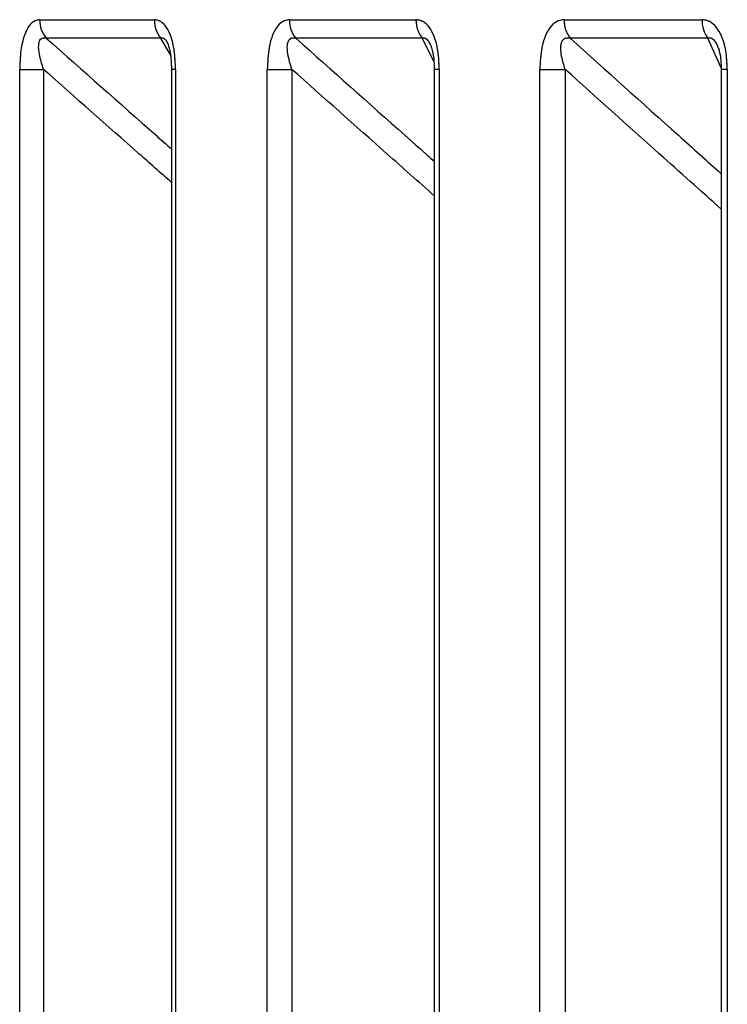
# Model space of a CAD drawing. Header units: inches. Extents: x 0.1 to 16.9, y 0.1 to 10.9.
# Tile 23 of 235: x 6.441547 to 6.442436, y 2.446684 to 2.447921. Entities that reach past the tile are written whole.
import ezdxf

# ---------------------------------------------------------------- set-up
doc = ezdxf.new("R2010")
doc.units = ezdxf.units.IN
doc.header["$MEASUREMENT"] = 0
doc.linetypes.add('PHANTOM', pattern=[0.49999999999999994, 0.25, -0.05, 0.05, -0.05, 0.05, -0.05])

msp = doc.modelspace()

# ---------------------------------------------------------------- linework, layer by layer
at = {"color": 7, "linetype": 'Continuous', "lineweight": 25}
for p, q in [((6.441572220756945, 2.447921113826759), (6.441716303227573, 2.447921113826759)), ((6.441885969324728, 2.447921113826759), (6.442044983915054, 2.447921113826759)), ((6.442231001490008, 2.447921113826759), (6.44240429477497, 2.447921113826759)), ((6.441724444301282, 2.447897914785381), (6.44158051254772, 2.447897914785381)), ((6.441736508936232, 2.447876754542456), (6.441724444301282, 2.447897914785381)), ((6.442052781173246, 2.447897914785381), (6.441893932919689, 2.447897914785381)), ((6.442067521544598, 2.447868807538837), (6.442052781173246, 2.447897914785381)), ((6.44241171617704, 2.447897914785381), (6.442238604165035, 2.447897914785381)), ((6.44242820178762, 2.447860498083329), (6.44241171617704, 2.447897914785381)), ((6.441547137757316, 2.443469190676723), (6.441547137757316, 2.447858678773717)), ((6.441547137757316, 2.447858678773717), (6.441577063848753, 2.447858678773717)), ((6.441577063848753, 2.447858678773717), (6.441577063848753, 2.443469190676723)), ((6.441737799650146, 2.447858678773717), (6.441737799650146, 2.443469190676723)), ((6.441742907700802, 2.447858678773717), (6.441737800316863, 2.447858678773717)), ((6.441742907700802, 2.447858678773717), (6.441742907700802, 2.443469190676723)), ((6.441858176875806, 2.443469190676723), (6.441858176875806, 2.447858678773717)), ((6.441858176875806, 2.447858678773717), (6.44188908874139, 2.447858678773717)), ((6.44188908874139, 2.447858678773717), (6.44188908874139, 2.443469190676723)), ((6.442067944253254, 2.447858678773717), (6.442067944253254, 2.443469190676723)), ((6.4420742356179, 2.447858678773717), (6.442067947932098, 2.447858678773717)), ((6.4420742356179, 2.447858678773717), (6.4420742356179, 2.443469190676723)), ((6.442200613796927, 2.443469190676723), (6.442200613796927, 2.447858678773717)), ((6.442200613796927, 2.447858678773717), (6.44223238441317, 2.447858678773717)), ((6.44223238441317, 2.447858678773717), (6.44223238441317, 2.443469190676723)), ((6.442428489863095, 2.447858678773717), (6.442428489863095, 2.443469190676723)), ((6.442436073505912, 2.447858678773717), (6.442428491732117, 2.447858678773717)), ((6.442436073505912, 2.447858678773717), (6.442436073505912, 2.443469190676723))]:
    msp.add_line(p, q, dxfattribs=at)
at = {"color": 7, "linetype": 'PHANTOM', "lineweight": 18}
for p, q in [((6.441572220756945, 2.447921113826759), (6.441716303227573, 2.447921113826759)), ((6.441572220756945, 2.447921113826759), (6.441716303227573, 2.447921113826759)), ((6.441572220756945, 2.447921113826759), (6.441716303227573, 2.447921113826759)), ((6.441885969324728, 2.447921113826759), (6.442044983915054, 2.447921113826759)), ((6.441885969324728, 2.447921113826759), (6.442044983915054, 2.447921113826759)), ((6.441885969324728, 2.447921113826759), (6.442044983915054, 2.447921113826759)), ((6.442231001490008, 2.447921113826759), (6.44240429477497, 2.447921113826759)), ((6.442231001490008, 2.447921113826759), (6.44240429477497, 2.447921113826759)), ((6.442231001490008, 2.447921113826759), (6.44240429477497, 2.447921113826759)), ((6.441724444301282, 2.447897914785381), (6.441580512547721, 2.447897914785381)), ((6.441724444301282, 2.447897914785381), (6.441580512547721, 2.447897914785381)), ((6.441724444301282, 2.447897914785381), (6.441580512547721, 2.447897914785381)), ((6.441736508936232, 2.447876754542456), (6.441724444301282, 2.447897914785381)), ((6.441736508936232, 2.447876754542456), (6.441724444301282, 2.447897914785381)), ((6.441736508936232, 2.447876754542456), (6.441724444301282, 2.447897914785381)), ((6.442052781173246, 2.447897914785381), (6.441893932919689, 2.447897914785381)), ((6.442052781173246, 2.447897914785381), (6.441893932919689, 2.447897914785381)), ((6.442052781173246, 2.447897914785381), (6.441893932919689, 2.447897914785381)), ((6.442067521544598, 2.447868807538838), (6.442052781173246, 2.447897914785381)), ((6.442067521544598, 2.447868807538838), (6.442052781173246, 2.447897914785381)), ((6.442067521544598, 2.447868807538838), (6.442052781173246, 2.447897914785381)), ((6.44241171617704, 2.447897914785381), (6.442238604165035, 2.447897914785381)), ((6.44241171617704, 2.447897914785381), (6.442238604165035, 2.447897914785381)), ((6.44241171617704, 2.447897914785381), (6.442238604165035, 2.447897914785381)), ((6.44242820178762, 2.447860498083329), (6.44241171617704, 2.447897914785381)), ((6.44242820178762, 2.447860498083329), (6.44241171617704, 2.447897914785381)), ((6.44242820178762, 2.447860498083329), (6.44241171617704, 2.447897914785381)), ((6.441547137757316, 2.443469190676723), (6.441547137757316, 2.447858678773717)), ((6.441547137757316, 2.447858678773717), (6.441577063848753, 2.447858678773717)), ((6.441547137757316, 2.443469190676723), (6.441547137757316, 2.447858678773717)), ((6.441547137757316, 2.447858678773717), (6.441577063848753, 2.447858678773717)), ((6.441547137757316, 2.443469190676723), (6.441547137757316, 2.447858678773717)), ((6.441547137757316, 2.447858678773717), (6.441577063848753, 2.447858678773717)), ((6.441577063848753, 2.447858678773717), (6.441577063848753, 2.443469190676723)), ((6.441577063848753, 2.447858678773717), (6.441577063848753, 2.443469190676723)), ((6.441577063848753, 2.447858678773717), (6.441577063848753, 2.443469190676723)), ((6.441737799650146, 2.447858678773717), (6.441737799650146, 2.443469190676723)), ((6.441742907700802, 2.447858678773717), (6.441737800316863, 2.447858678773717)), ((6.441737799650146, 2.447858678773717), (6.441737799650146, 2.443469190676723)), ((6.441742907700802, 2.447858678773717), (6.441737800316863, 2.447858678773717)), ((6.441737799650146, 2.447858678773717), (6.441737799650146, 2.443469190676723)), ((6.441742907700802, 2.447858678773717), (6.441737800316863, 2.447858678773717)), ((6.441742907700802, 2.447858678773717), (6.441742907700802, 2.443469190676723)), ((6.441742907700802, 2.447858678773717), (6.441742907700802, 2.443469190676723)), ((6.441742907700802, 2.447858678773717), (6.441742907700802, 2.443469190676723)), ((6.441858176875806, 2.443469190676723), (6.441858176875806, 2.447858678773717)), ((6.441858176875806, 2.447858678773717), (6.44188908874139, 2.447858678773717)), ((6.441858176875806, 2.443469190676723), (6.441858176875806, 2.447858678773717)), ((6.441858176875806, 2.447858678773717), (6.44188908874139, 2.447858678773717)), ((6.441858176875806, 2.443469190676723), (6.441858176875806, 2.447858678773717)), ((6.441858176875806, 2.447858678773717), (6.44188908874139, 2.447858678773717)), ((6.44188908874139, 2.447858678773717), (6.44188908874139, 2.443469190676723)), ((6.44188908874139, 2.447858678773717), (6.44188908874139, 2.443469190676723)), ((6.44188908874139, 2.447858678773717), (6.44188908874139, 2.443469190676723)), ((6.442067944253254, 2.447858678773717), (6.442067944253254, 2.443469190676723)), ((6.442067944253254, 2.447858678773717), (6.442067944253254, 2.443469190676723)), ((6.442067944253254, 2.447858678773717), (6.442067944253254, 2.443469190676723)), ((6.442074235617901, 2.447858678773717), (6.442067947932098, 2.447858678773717)), ((6.442074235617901, 2.447858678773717), (6.442067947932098, 2.447858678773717)), ((6.442074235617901, 2.447858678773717), (6.442067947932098, 2.447858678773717)), ((6.442074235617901, 2.447858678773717), (6.442074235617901, 2.443469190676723)), ((6.442074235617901, 2.447858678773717), (6.442074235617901, 2.443469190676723)), ((6.442074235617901, 2.447858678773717), (6.442074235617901, 2.443469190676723)), ((6.442200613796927, 2.443469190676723), (6.442200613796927, 2.447858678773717)), ((6.442200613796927, 2.447858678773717), (6.44223238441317, 2.447858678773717)), ((6.442200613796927, 2.443469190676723), (6.442200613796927, 2.447858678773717)), ((6.442200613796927, 2.447858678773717), (6.44223238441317, 2.447858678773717)), ((6.442200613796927, 2.443469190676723), (6.442200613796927, 2.447858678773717)), ((6.442200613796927, 2.447858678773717), (6.44223238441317, 2.447858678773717)), ((6.44223238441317, 2.447858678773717), (6.44223238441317, 2.443469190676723)), ((6.44223238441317, 2.447858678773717), (6.44223238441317, 2.443469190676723)), ((6.44223238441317, 2.447858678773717), (6.44223238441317, 2.443469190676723)), ((6.442428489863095, 2.447858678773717), (6.442428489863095, 2.443469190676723)), ((6.442428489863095, 2.447858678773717), (6.442428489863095, 2.443469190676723)), ((6.442428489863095, 2.447858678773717), (6.442428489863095, 2.443469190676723)), ((6.442436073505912, 2.447858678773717), (6.442428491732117, 2.447858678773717)), ((6.442436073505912, 2.447858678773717), (6.442428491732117, 2.447858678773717)), ((6.442436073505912, 2.447858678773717), (6.442428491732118, 2.447858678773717)), ((6.442436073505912, 2.447858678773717), (6.442436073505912, 2.443469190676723)), ((6.442436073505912, 2.447858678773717), (6.442436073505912, 2.443469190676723)), ((6.442436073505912, 2.447858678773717), (6.442436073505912, 2.443469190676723))]:
    msp.add_line(p, q, dxfattribs=at)
at = {"color": 7, "linetype": 'Continuous', "lineweight": 25}
for centre, radius, start, end in [((6.441607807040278, 2.447920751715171), 3.558812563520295e-05, 179.4170015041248, 219.9187634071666), ((6.441752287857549, 2.447920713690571), 3.598685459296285e-05, 179.3629177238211, 219.3113576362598), ((6.441922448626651, 2.447920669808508), 3.648200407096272e-05, 179.3026424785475, 218.5892398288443), ((6.442081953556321, 2.447920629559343), 3.697281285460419e-05, 179.2495222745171, 217.9057391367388), ((6.44226857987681, 2.447920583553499), 3.75821279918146e-05, 179.1915458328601, 217.0979515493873), ((6.442442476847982, 2.447920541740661), 3.818635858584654e-05, 179.1415954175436, 216.3374815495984)]:
    msp.add_arc(centre, radius, start, end, dxfattribs=at)
at = {"color": 7, "linetype": 'PHANTOM', "lineweight": 18}
for centre, radius, start, end in [((6.44160780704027, 2.44792075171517), 3.558812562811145e-05, 179.4170015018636, 219.9187634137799), ((6.44160780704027, 2.44792075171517), 3.558812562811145e-05, 179.4170015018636, 219.9187634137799), ((6.44160780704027, 2.44792075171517), 3.558812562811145e-05, 179.4170015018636, 219.9187634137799), ((6.441752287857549, 2.447920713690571), 3.598685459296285e-05, 179.3629177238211, 219.3113576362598), ((6.441752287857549, 2.447920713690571), 3.598685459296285e-05, 179.3629177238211, 219.3113576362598), ((6.441752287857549, 2.447920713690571), 3.598685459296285e-05, 179.3629177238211, 219.3113576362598), ((6.441922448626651, 2.447920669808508), 3.648200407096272e-05, 179.3026424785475, 218.5892398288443), ((6.441922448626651, 2.447920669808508), 3.648200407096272e-05, 179.3026424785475, 218.5892398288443), ((6.441922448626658, 2.44792066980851), 3.648200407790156e-05, 179.3026424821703, 218.5892398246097), ((6.442081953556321, 2.447920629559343), 3.697281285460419e-05, 179.2495222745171, 217.9057391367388), ((6.442081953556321, 2.447920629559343), 3.697281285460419e-05, 179.2495222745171, 217.9057391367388), ((6.442081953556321, 2.447920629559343), 3.697281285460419e-05, 179.2495222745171, 217.9057391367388), ((6.442268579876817, 2.447920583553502), 3.758212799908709e-05, 179.1915458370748, 217.0979515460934), ((6.442268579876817, 2.447920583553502), 3.758212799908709e-05, 179.1915458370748, 217.0979515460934), ((6.442268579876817, 2.447920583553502), 3.758212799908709e-05, 179.1915458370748, 217.0979515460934), ((6.442442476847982, 2.447920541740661), 3.818635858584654e-05, 179.1415954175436, 216.3374815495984), ((6.442442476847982, 2.447920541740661), 3.818635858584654e-05, 179.1415954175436, 216.3374815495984), ((6.442442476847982, 2.447920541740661), 3.818635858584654e-05, 179.1415954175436, 216.3374815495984)]:
    msp.add_arc(centre, radius, start, end, dxfattribs=at)
at = {"color": 7, "linetype": 'Continuous', "lineweight": 25}
for points, knots in [([(6.441572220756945, 2.447921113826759), (6.441570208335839, 2.447920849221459), (6.441565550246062, 2.447920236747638), (6.441558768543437, 2.447914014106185), (6.441552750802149, 2.447902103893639), (6.441548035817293, 2.447883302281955), (6.441547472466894, 2.447867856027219), (6.441547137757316, 2.447858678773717)], [0, 0, 0, 0, 0.1336272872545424, 0.3093030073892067, 0.4842287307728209, 0.6935591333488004, 1, 1, 1, 1]), ([(6.441742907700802, 2.447858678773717), (6.441742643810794, 2.447866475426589), (6.441742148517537, 2.447881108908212), (6.441737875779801, 2.447899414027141), (6.441731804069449, 2.447912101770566), (6.441724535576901, 2.447919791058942), (6.441719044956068, 2.447920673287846), (6.441716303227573, 2.447921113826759)], [0, 0, 0, 0, 0.2611752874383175, 0.4901980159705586, 0.6548011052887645, 0.8276257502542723, 1, 1, 1, 1]), ([(6.441885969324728, 2.447921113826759), (6.441883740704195, 2.447920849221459), (6.4418785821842, 2.447920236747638), (6.441871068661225, 2.447914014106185), (6.441864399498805, 2.447902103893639), (6.441859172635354, 2.447883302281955), (6.441858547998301, 2.447867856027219), (6.441858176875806, 2.447858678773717)], [0, 0, 0, 0, 0.1336272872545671, 0.3093030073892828, 0.4842287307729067, 0.6935591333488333, 1, 1, 1, 1]), ([(6.4420742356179, 2.447858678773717), (6.442073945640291, 2.447866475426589), (6.442073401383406, 2.447881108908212), (6.442068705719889, 2.447899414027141), (6.442062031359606, 2.447912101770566), (6.442054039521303, 2.447919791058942), (6.442047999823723, 2.447920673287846), (6.442044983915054, 2.447921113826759)], [0, 0, 0, 0, 0.261175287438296, 0.4901980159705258, 0.6548011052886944, 0.8276257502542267, 0.9999999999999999, 0.9999999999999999, 0.9999999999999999, 0.9999999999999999]), ([(6.442231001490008, 2.447921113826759), (6.442228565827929, 2.447920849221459), (6.442222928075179, 2.447920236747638), (6.442214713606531, 2.447914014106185), (6.442207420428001, 2.447902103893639), (6.442201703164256, 2.447883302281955), (6.442201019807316, 2.44786785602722), (6.442200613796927, 2.447858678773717)], [0, 0, 0, 0, 0.1336272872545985, 0.3093030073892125, 0.4842287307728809, 0.6935591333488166, 1, 1, 1, 1]), ([(6.442436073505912, 2.447858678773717), (6.442435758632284, 2.447866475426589), (6.442435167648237, 2.447881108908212), (6.442430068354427, 2.44789941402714), (6.442422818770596, 2.447912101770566), (6.442414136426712, 2.447919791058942), (6.442407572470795, 2.447920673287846), (6.44240429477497, 2.447921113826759)], [0, 0, 0, 0, 0.2611752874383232, 0.4901980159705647, 0.6548011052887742, 0.8276257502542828, 1, 1, 1, 1]), ([(6.441577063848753, 2.447858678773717), (6.441575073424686, 2.447864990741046), (6.441571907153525, 2.447875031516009), (6.441570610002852, 2.447886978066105), (6.441571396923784, 2.447892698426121), (6.441572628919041, 2.447895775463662), (6.44157424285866, 2.447897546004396), (6.441576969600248, 2.447898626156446), (6.441579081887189, 2.4478982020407), (6.44158051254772, 2.447897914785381)], [0, 0, 0, 0, 0.3643207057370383, 0.5795439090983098, 0.6799835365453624, 0.7338312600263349, 0.8222095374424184, 0.8795817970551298, 1, 1, 1, 1]), ([(6.44158051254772, 2.447897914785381), (6.44162646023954, 2.447857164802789), (6.44167883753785, 2.447810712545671), (6.441731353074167, 2.447764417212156), (6.441737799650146, 2.447758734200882)], [0, 0, 0, 0, 0.8772444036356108, 1, 1, 1, 1]), ([(6.441724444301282, 2.447897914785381), (6.441725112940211, 2.447898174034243), (6.441726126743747, 2.44789856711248), (6.441728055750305, 2.447897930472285), (6.441729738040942, 2.447896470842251), (6.441731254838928, 2.447894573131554), (6.441731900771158, 2.447893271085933), (6.44173213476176, 2.447892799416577)], [0, 0, 0, 0, 0.3093524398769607, 0.469046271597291, 0.7392265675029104, 0.9055341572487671, 1, 1, 1, 1]), ([(6.441732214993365, 2.447892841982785), (6.441732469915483, 2.447892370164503), (6.441733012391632, 2.447891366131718), (6.441734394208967, 2.447887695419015), (6.441735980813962, 2.447881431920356), (6.441737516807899, 2.447871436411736), (6.441737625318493, 2.447863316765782), (6.441737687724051, 2.447858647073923)], [0, 0, 0, 0, 0.1085084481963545, 0.2309067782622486, 0.4039442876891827, 0.6572022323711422, 1, 1, 1, 1]), ([(6.44188908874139, 2.447858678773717), (6.441887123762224, 2.447864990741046), (6.44188399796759, 2.447875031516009), (6.441882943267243, 2.447886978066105), (6.441883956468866, 2.447892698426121), (6.441885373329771, 2.447895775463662), (6.441887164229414, 2.447897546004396), (6.441890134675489, 2.447898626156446), (6.441892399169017, 2.4478982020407), (6.441893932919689, 2.447897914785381)], [0, 0, 0, 0, 0.364320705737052, 0.5795439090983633, 0.6799835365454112, 0.7338312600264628, 0.8222095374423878, 0.8795817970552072, 0.9999999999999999, 0.9999999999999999, 0.9999999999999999, 0.9999999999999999]), ([(6.441893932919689, 2.447897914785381), (6.441939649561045, 2.44785716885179), (6.441997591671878, 2.447805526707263), (6.442055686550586, 2.447754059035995), (6.442067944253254, 2.447743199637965)], [0, 0, 0, 0, 0.7890054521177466, 1, 1, 1, 1]), ([(6.442052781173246, 2.447897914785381), (6.442053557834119, 2.447898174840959), (6.442054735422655, 2.447898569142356), (6.442056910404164, 2.447897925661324), (6.442058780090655, 2.447896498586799), (6.442060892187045, 2.447893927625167), (6.442061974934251, 2.44789178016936), (6.442062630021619, 2.447890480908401)], [0, 0, 0, 0, 0.2666180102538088, 0.4042514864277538, 0.6371086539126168, 0.7804422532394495, 1, 1, 1, 1]), ([(6.44223238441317, 2.447858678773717), (6.442230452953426, 2.447864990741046), (6.44222738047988, 2.447875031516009), (6.442226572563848, 2.447886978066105), (6.442227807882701, 2.447892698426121), (6.442229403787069, 2.447895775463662), (6.442231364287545, 2.447897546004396), (6.442234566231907, 2.447898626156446), (6.442236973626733, 2.4478982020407), (6.442238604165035, 2.447897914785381)], [0, 0, 0, 0, 0.3643207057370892, 0.5795439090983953, 0.679983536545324, 0.7338312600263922, 0.8222095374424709, 0.8795817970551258, 1, 1, 1, 1]), ([(6.442238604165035, 2.447897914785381), (6.442283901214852, 2.447857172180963), (6.442347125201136, 2.447800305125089), (6.442410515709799, 2.447743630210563), (6.442428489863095, 2.447727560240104)], [0, 0, 0, 0, 0.7164535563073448, 1, 1, 1, 1]), ([(6.44241171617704, 2.447897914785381), (6.442412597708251, 2.447898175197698), (6.442413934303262, 2.447898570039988), (6.442416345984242, 2.447897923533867), (6.442418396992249, 2.447896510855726), (6.442420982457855, 2.447893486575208), (6.442422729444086, 2.447890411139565), (6.44242378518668, 2.447888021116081), (6.442423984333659, 2.44788757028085)], [0, 0, 0, 0, 0.2286896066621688, 0.3467436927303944, 0.5464751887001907, 0.6694185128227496, 0.9376417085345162, 0.9999999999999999, 0.9999999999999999, 0.9999999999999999, 0.9999999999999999]), ([(6.442062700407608, 2.447890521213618), (6.442062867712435, 2.447890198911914), (6.442063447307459, 2.447889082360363), (6.442064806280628, 2.447885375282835), (6.442066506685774, 2.447878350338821), (6.442067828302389, 2.447869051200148), (6.442067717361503, 2.447861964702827), (6.442067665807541, 2.447858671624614)], [0, 0, 0, 0, 0.06152555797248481, 0.213143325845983, 0.4138181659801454, 0.7276027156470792, 1, 1, 1, 1]), ([(6.442423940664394, 2.447887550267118), (6.442424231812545, 2.447886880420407), (6.44242514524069, 2.447884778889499), (6.442426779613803, 2.44787871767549), (6.442428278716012, 2.447869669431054), (6.442428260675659, 2.4478624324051), (6.442428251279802, 2.447858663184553)], [0, 0, 0, 0, 0.100240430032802, 0.3144874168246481, 0.6429682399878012, 1, 1, 1, 1]), ([(6.441737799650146, 2.447716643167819), (6.441724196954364, 2.447728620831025), (6.44167053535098, 2.44777587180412), (6.441617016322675, 2.44782328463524), (6.441577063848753, 2.447858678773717)], [0, 0, 0, 0, 0.2534902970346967, 1, 1, 1, 1]), ([(6.442067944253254, 2.447699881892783), (6.442048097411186, 2.447717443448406), (6.441988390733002, 2.447770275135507), (6.441928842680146, 2.447823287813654), (6.44188908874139, 2.447858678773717)], [0, 0, 0, 0, 0.3324057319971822, 1, 1, 1, 1]), ([(6.442428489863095, 2.447683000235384), (6.442402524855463, 2.447706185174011), (6.442337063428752, 2.447764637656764), (6.442271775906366, 2.447823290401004), (6.44223238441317, 2.447858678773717)], [0, 0, 0, 0, 0.3966459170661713, 1, 1, 1, 1])]:
    msp.add_open_spline(points, degree=3, knots=knots, dxfattribs=at)
at = {"color": 7, "linetype": 'PHANTOM', "lineweight": 18}
for points, knots in [([(6.441572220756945, 2.447921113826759), (6.441570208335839, 2.447920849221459), (6.441565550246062, 2.447920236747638), (6.441558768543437, 2.447914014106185), (6.441552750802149, 2.447902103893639), (6.441548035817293, 2.447883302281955), (6.441547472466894, 2.44786785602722), (6.441547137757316, 2.447858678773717)], [0, 0, 0, 0, 0.1336272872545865, 0.3093030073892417, 0.4842287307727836, 0.6935591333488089, 1, 1, 1, 1]), ([(6.441572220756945, 2.447921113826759), (6.441570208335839, 2.447920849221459), (6.441565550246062, 2.447920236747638), (6.441558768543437, 2.447914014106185), (6.441552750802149, 2.447902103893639), (6.441548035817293, 2.447883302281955), (6.441547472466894, 2.44786785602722), (6.441547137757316, 2.447858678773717)], [0, 0, 0, 0, 0.1336272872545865, 0.3093030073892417, 0.4842287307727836, 0.6935591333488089, 1, 1, 1, 1]), ([(6.441572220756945, 2.447921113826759), (6.441570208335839, 2.447920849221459), (6.441565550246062, 2.447920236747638), (6.441558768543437, 2.447914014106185), (6.44155275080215, 2.447902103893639), (6.441548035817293, 2.447883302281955), (6.441547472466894, 2.44786785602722), (6.441547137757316, 2.447858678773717)], [0, 0, 0, 0, 0.1336272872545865, 0.3093030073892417, 0.4842287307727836, 0.6935591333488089, 1, 1, 1, 1]), ([(6.441742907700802, 2.447858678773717), (6.441742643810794, 2.447866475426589), (6.441742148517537, 2.447881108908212), (6.441737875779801, 2.44789941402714), (6.441731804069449, 2.447912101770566), (6.441724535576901, 2.447919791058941), (6.441719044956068, 2.447920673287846), (6.441716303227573, 2.447921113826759)], [0, 0, 0, 0, 0.2611752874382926, 0.490198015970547, 0.6548011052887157, 0.8276257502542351, 1, 1, 1, 1]), ([(6.441742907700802, 2.447858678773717), (6.441742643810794, 2.447866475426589), (6.441742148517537, 2.447881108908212), (6.441737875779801, 2.44789941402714), (6.441731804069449, 2.447912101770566), (6.441724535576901, 2.447919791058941), (6.441719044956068, 2.447920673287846), (6.441716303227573, 2.447921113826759)], [0, 0, 0, 0, 0.2611752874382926, 0.490198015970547, 0.6548011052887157, 0.8276257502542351, 1, 1, 1, 1]), ([(6.441742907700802, 2.447858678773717), (6.441742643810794, 2.447866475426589), (6.441742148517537, 2.447881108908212), (6.441737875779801, 2.44789941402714), (6.441731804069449, 2.447912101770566), (6.441724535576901, 2.447919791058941), (6.441719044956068, 2.447920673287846), (6.441716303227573, 2.447921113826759)], [0, 0, 0, 0, 0.2611752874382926, 0.490198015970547, 0.6548011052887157, 0.8276257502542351, 1, 1, 1, 1]), ([(6.441885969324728, 2.447921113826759), (6.441883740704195, 2.447920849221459), (6.4418785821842, 2.447920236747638), (6.441871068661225, 2.447914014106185), (6.441864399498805, 2.447902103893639), (6.441859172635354, 2.447883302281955), (6.441858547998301, 2.447867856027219), (6.441858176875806, 2.447858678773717)], [0, 0, 0, 0, 0.1336272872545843, 0.3093030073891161, 0.484228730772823, 0.6935591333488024, 1, 1, 1, 1]), ([(6.441885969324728, 2.447921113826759), (6.441883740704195, 2.447920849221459), (6.4418785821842, 2.447920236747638), (6.441871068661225, 2.447914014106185), (6.441864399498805, 2.447902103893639), (6.441859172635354, 2.447883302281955), (6.441858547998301, 2.447867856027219), (6.441858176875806, 2.447858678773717)], [0, 0, 0, 0, 0.1336272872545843, 0.3093030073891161, 0.484228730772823, 0.6935591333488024, 1, 1, 1, 1]), ([(6.441885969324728, 2.447921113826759), (6.441883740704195, 2.447920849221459), (6.4418785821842, 2.447920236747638), (6.441871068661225, 2.447914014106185), (6.441864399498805, 2.447902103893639), (6.441859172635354, 2.447883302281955), (6.441858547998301, 2.447867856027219), (6.441858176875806, 2.447858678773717)], [0, 0, 0, 0, 0.1336272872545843, 0.3093030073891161, 0.484228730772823, 0.6935591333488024, 1, 1, 1, 1]), ([(6.442074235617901, 2.447858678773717), (6.442073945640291, 2.447866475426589), (6.442073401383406, 2.447881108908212), (6.442068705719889, 2.447899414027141), (6.442062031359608, 2.447912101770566), (6.442054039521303, 2.447919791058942), (6.442047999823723, 2.447920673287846), (6.442044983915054, 2.447921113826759)], [0, 0, 0, 0, 0.2611752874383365, 0.4901980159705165, 0.6548011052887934, 0.8276257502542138, 1, 1, 1, 1]), ([(6.442074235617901, 2.447858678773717), (6.442073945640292, 2.447866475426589), (6.442073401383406, 2.447881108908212), (6.442068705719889, 2.447899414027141), (6.442062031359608, 2.447912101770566), (6.442054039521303, 2.447919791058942), (6.442047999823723, 2.447920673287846), (6.442044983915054, 2.447921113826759)], [0, 0, 0, 0, 0.2611752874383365, 0.4901980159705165, 0.6548011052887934, 0.8276257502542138, 1, 1, 1, 1]), ([(6.442074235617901, 2.447858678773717), (6.442073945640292, 2.447866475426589), (6.442073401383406, 2.447881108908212), (6.442068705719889, 2.447899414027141), (6.442062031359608, 2.447912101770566), (6.442054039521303, 2.447919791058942), (6.442047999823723, 2.447920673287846), (6.442044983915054, 2.447921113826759)], [0, 0, 0, 0, 0.2611752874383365, 0.4901980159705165, 0.6548011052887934, 0.8276257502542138, 1, 1, 1, 1]), ([(6.442231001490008, 2.447921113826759), (6.442228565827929, 2.447920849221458), (6.442222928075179, 2.447920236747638), (6.442214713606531, 2.447914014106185), (6.442207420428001, 2.447902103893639), (6.442201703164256, 2.447883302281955), (6.442201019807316, 2.447867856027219), (6.442200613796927, 2.447858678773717)], [0, 0, 0, 0, 0.1336272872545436, 0.30930300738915, 0.4842287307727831, 0.6935591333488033, 1, 1, 1, 1]), ([(6.442231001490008, 2.447921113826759), (6.442228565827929, 2.447920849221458), (6.442222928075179, 2.447920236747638), (6.442214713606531, 2.447914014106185), (6.442207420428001, 2.447902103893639), (6.442201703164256, 2.447883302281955), (6.442201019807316, 2.447867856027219), (6.442200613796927, 2.447858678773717)], [0, 0, 0, 0, 0.1336272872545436, 0.30930300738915, 0.4842287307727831, 0.6935591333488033, 1, 1, 1, 1]), ([(6.442231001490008, 2.447921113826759), (6.442228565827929, 2.447920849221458), (6.442222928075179, 2.447920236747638), (6.442214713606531, 2.447914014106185), (6.442207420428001, 2.447902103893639), (6.442201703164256, 2.447883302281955), (6.442201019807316, 2.447867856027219), (6.442200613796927, 2.447858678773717)], [0, 0, 0, 0, 0.1336272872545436, 0.30930300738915, 0.4842287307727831, 0.6935591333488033, 1, 1, 1, 1]), ([(6.442436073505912, 2.447858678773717), (6.442435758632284, 2.447866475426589), (6.442435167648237, 2.447881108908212), (6.442430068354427, 2.447899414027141), (6.442422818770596, 2.447912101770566), (6.442414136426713, 2.447919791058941), (6.442407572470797, 2.447920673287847), (6.44240429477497, 2.447921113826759)], [0, 0, 0, 0, 0.2611752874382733, 0.4901980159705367, 0.654801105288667, 0.8276257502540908, 1, 1, 1, 1]), ([(6.442436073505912, 2.447858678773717), (6.442435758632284, 2.447866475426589), (6.442435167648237, 2.447881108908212), (6.442430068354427, 2.447899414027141), (6.442422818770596, 2.447912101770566), (6.442414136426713, 2.447919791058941), (6.442407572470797, 2.447920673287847), (6.44240429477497, 2.447921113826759)], [0, 0, 0, 0, 0.2611752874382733, 0.4901980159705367, 0.654801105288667, 0.8276257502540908, 1, 1, 1, 1]), ([(6.442436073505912, 2.447858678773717), (6.442435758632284, 2.447866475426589), (6.442435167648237, 2.447881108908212), (6.442430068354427, 2.447899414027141), (6.442422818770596, 2.447912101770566), (6.442414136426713, 2.447919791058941), (6.442407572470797, 2.447920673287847), (6.44240429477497, 2.447921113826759)], [0, 0, 0, 0, 0.2611752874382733, 0.4901980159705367, 0.654801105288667, 0.8276257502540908, 1, 1, 1, 1]), ([(6.441577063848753, 2.447858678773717), (6.441575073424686, 2.447864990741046), (6.441571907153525, 2.447875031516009), (6.441570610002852, 2.447886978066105), (6.441571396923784, 2.447892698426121), (6.441572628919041, 2.447895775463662), (6.441574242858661, 2.447897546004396), (6.441576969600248, 2.447898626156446), (6.441579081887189, 2.4478982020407), (6.441580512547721, 2.447897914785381)], [0, 0, 0, 0, 0.3643207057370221, 0.5795439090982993, 0.6799835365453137, 0.7338312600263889, 0.8222095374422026, 0.8795817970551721, 1, 1, 1, 1]), ([(6.441577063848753, 2.447858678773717), (6.441575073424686, 2.447864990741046), (6.441571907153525, 2.447875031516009), (6.441570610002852, 2.447886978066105), (6.441571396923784, 2.447892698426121), (6.441572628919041, 2.447895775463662), (6.441574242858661, 2.447897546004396), (6.441576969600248, 2.447898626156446), (6.441579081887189, 2.4478982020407), (6.441580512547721, 2.447897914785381)], [0, 0, 0, 0, 0.3643207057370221, 0.5795439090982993, 0.6799835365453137, 0.7338312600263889, 0.8222095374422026, 0.8795817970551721, 1, 1, 1, 1]), ([(6.441577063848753, 2.447858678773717), (6.441575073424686, 2.447864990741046), (6.441571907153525, 2.447875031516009), (6.441570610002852, 2.447886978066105), (6.441571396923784, 2.447892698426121), (6.441572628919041, 2.447895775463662), (6.441574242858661, 2.447897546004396), (6.441576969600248, 2.447898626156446), (6.441579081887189, 2.4478982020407), (6.441580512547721, 2.447897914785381)], [0, 0, 0, 0, 0.3643207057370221, 0.5795439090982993, 0.6799835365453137, 0.7338312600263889, 0.8222095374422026, 0.8795817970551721, 1, 1, 1, 1]), ([(6.44158051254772, 2.447897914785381), (6.44162646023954, 2.447857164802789), (6.44167883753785, 2.447810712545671), (6.441731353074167, 2.447764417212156), (6.441737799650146, 2.447758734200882)], [0, 0, 0, 0, 0.8772444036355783, 1, 1, 1, 1]), ([(6.441580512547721, 2.447897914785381), (6.44162646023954, 2.447857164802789), (6.44167883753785, 2.447810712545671), (6.441731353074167, 2.447764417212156), (6.441737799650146, 2.447758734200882)], [0, 0, 0, 0, 0.8772444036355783, 1, 1, 1, 1]), ([(6.441580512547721, 2.447897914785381), (6.44162646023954, 2.447857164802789), (6.44167883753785, 2.447810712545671), (6.441731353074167, 2.447764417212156), (6.441737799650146, 2.447758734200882)], [0, 0, 0, 0, 0.8772444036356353, 1, 1, 1, 1]), ([(6.441724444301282, 2.447897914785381), (6.441725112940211, 2.447898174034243), (6.441726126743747, 2.44789856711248), (6.441728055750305, 2.447897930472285), (6.441729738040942, 2.447896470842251), (6.441731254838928, 2.447894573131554), (6.441731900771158, 2.447893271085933), (6.44173213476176, 2.447892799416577)], [0, 0, 0, 0, 0.3093524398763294, 0.4690462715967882, 0.7392265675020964, 0.9055341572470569, 1, 1, 1, 1]), ([(6.441724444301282, 2.447897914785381), (6.441725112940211, 2.447898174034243), (6.441726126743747, 2.44789856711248), (6.441728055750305, 2.447897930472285), (6.441729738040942, 2.447896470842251), (6.441731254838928, 2.447894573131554), (6.441731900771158, 2.447893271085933), (6.44173213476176, 2.447892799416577)], [0, 0, 0, 0, 0.3093524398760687, 0.4690462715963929, 0.7392265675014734, 0.9055341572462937, 1, 1, 1, 1]), ([(6.441724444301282, 2.447897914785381), (6.441725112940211, 2.447898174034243), (6.441726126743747, 2.44789856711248), (6.441728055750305, 2.447897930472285), (6.441729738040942, 2.447896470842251), (6.441731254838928, 2.447894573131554), (6.441731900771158, 2.447893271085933), (6.44173213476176, 2.447892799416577)], [0, 0, 0, 0, 0.3093524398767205, 0.4690462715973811, 0.7392265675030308, 0.9055341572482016, 1, 1, 1, 1]), ([(6.441732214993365, 2.447892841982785), (6.441732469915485, 2.447892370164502), (6.441733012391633, 2.447891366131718), (6.441734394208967, 2.447887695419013), (6.441735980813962, 2.447881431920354), (6.441737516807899, 2.447871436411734), (6.441737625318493, 2.447863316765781), (6.441737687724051, 2.447858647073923)], [0, 0, 0, 0, 0.1085084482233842, 0.23090677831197, 0.4039442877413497, 0.6572022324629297, 1, 1, 1, 1]), ([(6.441732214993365, 2.447892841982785), (6.441732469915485, 2.447892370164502), (6.441733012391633, 2.447891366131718), (6.441734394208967, 2.447887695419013), (6.441735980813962, 2.447881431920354), (6.441737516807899, 2.447871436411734), (6.441737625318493, 2.447863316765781), (6.441737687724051, 2.447858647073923)], [0, 0, 0, 0, 0.1085084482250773, 0.2309067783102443, 0.4039442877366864, 0.6572022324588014, 1, 1, 1, 1]), ([(6.441732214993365, 2.447892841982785), (6.441732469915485, 2.447892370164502), (6.441733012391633, 2.447891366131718), (6.441734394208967, 2.447887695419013), (6.441735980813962, 2.447881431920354), (6.441737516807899, 2.447871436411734), (6.441737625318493, 2.447863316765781), (6.441737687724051, 2.447858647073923)], [0, 0, 0, 0, 0.1085084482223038, 0.2309067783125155, 0.4039442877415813, 0.6572022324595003, 1, 1, 1, 1]), ([(6.44188908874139, 2.447858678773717), (6.441887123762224, 2.447864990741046), (6.44188399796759, 2.447875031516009), (6.441882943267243, 2.447886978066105), (6.441883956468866, 2.447892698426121), (6.441885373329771, 2.447895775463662), (6.441887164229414, 2.447897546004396), (6.441890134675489, 2.447898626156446), (6.441892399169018, 2.4478982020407), (6.441893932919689, 2.447897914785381)], [0, 0, 0, 0, 0.3643207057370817, 0.579543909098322, 0.6799835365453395, 0.7338312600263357, 0.8222095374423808, 0.8795817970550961, 1, 1, 1, 1]), ([(6.44188908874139, 2.447858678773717), (6.441887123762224, 2.447864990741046), (6.44188399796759, 2.447875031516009), (6.441882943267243, 2.447886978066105), (6.441883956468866, 2.447892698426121), (6.441885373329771, 2.447895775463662), (6.441887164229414, 2.447897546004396), (6.441890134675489, 2.447898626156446), (6.441892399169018, 2.4478982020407), (6.441893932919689, 2.447897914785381)], [0, 0, 0, 0, 0.3643207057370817, 0.579543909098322, 0.6799835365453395, 0.7338312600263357, 0.8222095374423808, 0.8795817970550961, 1, 1, 1, 1]), ([(6.44188908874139, 2.447858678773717), (6.441887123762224, 2.447864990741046), (6.44188399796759, 2.447875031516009), (6.441882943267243, 2.447886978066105), (6.441883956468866, 2.447892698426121), (6.441885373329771, 2.447895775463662), (6.441887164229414, 2.447897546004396), (6.441890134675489, 2.447898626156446), (6.441892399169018, 2.4478982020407), (6.441893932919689, 2.447897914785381)], [0, 0, 0, 0, 0.3643207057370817, 0.579543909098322, 0.6799835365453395, 0.7338312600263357, 0.8222095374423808, 0.8795817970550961, 1, 1, 1, 1]), ([(6.441893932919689, 2.447897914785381), (6.441939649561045, 2.44785716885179), (6.441997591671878, 2.447805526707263), (6.442055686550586, 2.447754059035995), (6.442067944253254, 2.447743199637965)], [0, 0, 0, 0, 0.7890054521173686, 1, 1, 1, 1]), ([(6.441893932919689, 2.447897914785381), (6.441939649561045, 2.44785716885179), (6.441997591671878, 2.447805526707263), (6.442055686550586, 2.447754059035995), (6.442067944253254, 2.447743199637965)], [0, 0, 0, 0, 0.7890054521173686, 1, 1, 1, 1]), ([(6.441893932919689, 2.447897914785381), (6.441939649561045, 2.44785716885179), (6.441997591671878, 2.447805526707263), (6.442055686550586, 2.447754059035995), (6.442067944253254, 2.447743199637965)], [0, 0, 0, 0, 0.7890054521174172, 1, 1, 1, 1]), ([(6.442052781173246, 2.447897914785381), (6.442053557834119, 2.44789817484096), (6.442054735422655, 2.447898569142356), (6.442056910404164, 2.447897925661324), (6.442058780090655, 2.447896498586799), (6.442060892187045, 2.447893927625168), (6.442061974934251, 2.44789178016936), (6.442062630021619, 2.447890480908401)], [0, 0, 0, 0, 0.2666180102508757, 0.4042514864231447, 0.6371086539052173, 0.780442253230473, 1, 1, 1, 1]), ([(6.442052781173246, 2.447897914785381), (6.442053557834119, 2.447898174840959), (6.442054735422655, 2.447898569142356), (6.442056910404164, 2.447897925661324), (6.442058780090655, 2.447896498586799), (6.442060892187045, 2.447893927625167), (6.442061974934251, 2.44789178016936), (6.442062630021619, 2.447890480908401)], [0, 0, 0, 0, 0.2666180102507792, 0.4042514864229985, 0.6371086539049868, 0.7804422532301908, 1, 1, 1, 1]), ([(6.442052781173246, 2.447897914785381), (6.442053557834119, 2.447898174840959), (6.442054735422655, 2.447898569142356), (6.442056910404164, 2.447897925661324), (6.442058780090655, 2.447896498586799), (6.442060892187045, 2.447893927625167), (6.442061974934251, 2.44789178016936), (6.442062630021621, 2.447890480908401)], [0, 0, 0, 0, 0.2666180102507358, 0.4042514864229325, 0.6371086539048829, 0.7804422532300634, 1, 1, 1, 1]), ([(6.44223238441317, 2.447858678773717), (6.442230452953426, 2.447864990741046), (6.44222738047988, 2.44787503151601), (6.442226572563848, 2.447886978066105), (6.442227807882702, 2.447892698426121), (6.442229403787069, 2.447895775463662), (6.442231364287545, 2.447897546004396), (6.442234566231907, 2.447898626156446), (6.442236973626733, 2.4478982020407), (6.442238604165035, 2.447897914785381)], [0, 0, 0, 0, 0.3643207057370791, 0.5795439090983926, 0.6799835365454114, 0.733831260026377, 0.8222095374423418, 0.8795817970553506, 1, 1, 1, 1]), ([(6.44223238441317, 2.447858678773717), (6.442230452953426, 2.447864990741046), (6.44222738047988, 2.44787503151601), (6.442226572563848, 2.447886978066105), (6.442227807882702, 2.447892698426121), (6.442229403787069, 2.447895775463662), (6.442231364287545, 2.447897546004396), (6.442234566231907, 2.447898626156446), (6.442236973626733, 2.4478982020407), (6.442238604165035, 2.447897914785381)], [0, 0, 0, 0, 0.3643207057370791, 0.5795439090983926, 0.6799835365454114, 0.733831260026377, 0.8222095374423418, 0.8795817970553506, 1, 1, 1, 1]), ([(6.44223238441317, 2.447858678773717), (6.442230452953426, 2.447864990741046), (6.44222738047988, 2.44787503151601), (6.442226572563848, 2.447886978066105), (6.442227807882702, 2.447892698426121), (6.442229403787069, 2.447895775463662), (6.442231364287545, 2.447897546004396), (6.442234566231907, 2.447898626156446), (6.442236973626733, 2.4478982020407), (6.442238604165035, 2.447897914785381)], [0, 0, 0, 0, 0.3643207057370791, 0.5795439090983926, 0.6799835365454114, 0.733831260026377, 0.8222095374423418, 0.8795817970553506, 1, 1, 1, 1]), ([(6.442238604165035, 2.447897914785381), (6.442283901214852, 2.447857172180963), (6.442347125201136, 2.447800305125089), (6.442410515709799, 2.447743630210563), (6.442428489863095, 2.447727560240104)], [0, 0, 0, 0, 0.7164535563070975, 1, 1, 1, 1]), ([(6.442238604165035, 2.447897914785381), (6.442283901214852, 2.447857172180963), (6.442347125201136, 2.447800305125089), (6.442410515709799, 2.447743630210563), (6.442428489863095, 2.447727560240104)], [0, 0, 0, 0, 0.7164535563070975, 1, 1, 1, 1]), ([(6.442238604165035, 2.447897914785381), (6.442283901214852, 2.447857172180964), (6.442347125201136, 2.44780030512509), (6.442410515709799, 2.447743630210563), (6.442428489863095, 2.447727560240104)], [0, 0, 0, 0, 0.7164535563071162, 0.9999999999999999, 0.9999999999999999, 0.9999999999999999, 0.9999999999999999]), ([(6.44241171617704, 2.447897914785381), (6.442412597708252, 2.447898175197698), (6.442413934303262, 2.447898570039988), (6.442416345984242, 2.447897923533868), (6.442418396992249, 2.447896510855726), (6.442420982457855, 2.447893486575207), (6.442422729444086, 2.447890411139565), (6.44242378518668, 2.447888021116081), (6.44242398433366, 2.44788757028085)], [0, 0, 0, 0, 0.2286896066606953, 0.3467436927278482, 0.5464751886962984, 0.6694185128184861, 0.9376417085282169, 1, 1, 1, 1]), ([(6.44241171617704, 2.447897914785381), (6.442412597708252, 2.447898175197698), (6.442413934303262, 2.447898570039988), (6.442416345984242, 2.447897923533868), (6.442418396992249, 2.447896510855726), (6.442420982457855, 2.447893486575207), (6.442422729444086, 2.447890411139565), (6.44242378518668, 2.447888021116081), (6.44242398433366, 2.44788757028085)], [0, 0, 0, 0, 0.2286896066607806, 0.3467436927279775, 0.5464751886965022, 0.6694185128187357, 0.9376417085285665, 1, 1, 1, 1]), ([(6.44241171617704, 2.447897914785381), (6.442412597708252, 2.447898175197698), (6.442413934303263, 2.447898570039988), (6.442416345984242, 2.447897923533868), (6.442418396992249, 2.447896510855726), (6.442420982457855, 2.447893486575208), (6.442422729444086, 2.447890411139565), (6.44242378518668, 2.447888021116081), (6.44242398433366, 2.44788757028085)], [0, 0, 0, 0, 0.2286896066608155, 0.3467436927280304, 0.5464751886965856, 0.6694185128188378, 0.9376417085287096, 1, 1, 1, 1]), ([(6.442062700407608, 2.447890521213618), (6.442062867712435, 2.447890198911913), (6.44206344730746, 2.447889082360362), (6.442064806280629, 2.447885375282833), (6.442066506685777, 2.447878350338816), (6.442067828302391, 2.447869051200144), (6.442067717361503, 2.447861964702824), (6.442067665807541, 2.447858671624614)], [0, 0, 0, 0, 0.06152555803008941, 0.2131433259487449, 0.4138181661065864, 0.7276027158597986, 1, 1, 1, 1]), ([(6.442062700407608, 2.447890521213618), (6.442062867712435, 2.447890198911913), (6.44206344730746, 2.447889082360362), (6.442064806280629, 2.447885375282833), (6.442066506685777, 2.447878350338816), (6.442067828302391, 2.447869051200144), (6.442067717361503, 2.447861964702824), (6.442067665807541, 2.447858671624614)], [0, 0, 0, 0, 0.0615255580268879, 0.2131433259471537, 0.4138181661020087, 0.7276027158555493, 1, 1, 1, 1]), ([(6.442062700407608, 2.447890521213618), (6.442062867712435, 2.447890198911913), (6.44206344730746, 2.447889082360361), (6.442064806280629, 2.447885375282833), (6.442066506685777, 2.447878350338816), (6.442067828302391, 2.447869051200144), (6.442067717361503, 2.447861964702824), (6.442067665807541, 2.447858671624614)], [0, 0, 0, 0, 0.06152555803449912, 0.2131433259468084, 0.4138181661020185, 0.7276027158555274, 1, 1, 1, 1]), ([(6.442423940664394, 2.447887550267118), (6.442424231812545, 2.447886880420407), (6.442425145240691, 2.447884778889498), (6.442426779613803, 2.447878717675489), (6.442428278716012, 2.447869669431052), (6.442428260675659, 2.447862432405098), (6.442428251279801, 2.447858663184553)], [0, 0, 0, 0, 0.1002404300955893, 0.3144874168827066, 0.6429682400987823, 1, 1, 1, 1]), ([(6.442423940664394, 2.447887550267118), (6.442424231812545, 2.447886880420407), (6.442425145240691, 2.447884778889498), (6.442426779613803, 2.447878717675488), (6.442428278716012, 2.447869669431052), (6.442428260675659, 2.447862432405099), (6.442428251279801, 2.447858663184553)], [0, 0, 0, 0, 0.1002404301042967, 0.3144874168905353, 0.6429682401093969, 1, 1, 1, 1]), ([(6.442423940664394, 2.447887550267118), (6.442424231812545, 2.447886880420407), (6.442425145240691, 2.447884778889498), (6.442426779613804, 2.447878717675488), (6.442428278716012, 2.447869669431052), (6.442428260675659, 2.447862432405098), (6.442428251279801, 2.447858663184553)], [0, 0, 0, 0, 0.100240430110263, 0.3144874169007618, 0.6429682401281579, 1, 1, 1, 1]), ([(6.441737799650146, 2.447716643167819), (6.441724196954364, 2.447728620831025), (6.44167053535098, 2.44777587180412), (6.441617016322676, 2.44782328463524), (6.441577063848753, 2.447858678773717)], [0, 0, 0, 0, 0.2534902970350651, 1, 1, 1, 1]), ([(6.441737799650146, 2.447716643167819), (6.441724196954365, 2.447728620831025), (6.44167053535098, 2.44777587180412), (6.441617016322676, 2.44782328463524), (6.441577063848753, 2.447858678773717)], [0, 0, 0, 0, 0.2534902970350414, 1, 1, 1, 1]), ([(6.441737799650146, 2.447716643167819), (6.441724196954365, 2.447728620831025), (6.44167053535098, 2.44777587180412), (6.441617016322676, 2.44782328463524), (6.441577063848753, 2.447858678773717)], [0, 0, 0, 0, 0.2534902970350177, 1, 1, 1, 1]), ([(6.442067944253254, 2.447699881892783), (6.442048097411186, 2.447717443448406), (6.441988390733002, 2.447770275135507), (6.441928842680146, 2.447823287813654), (6.44188908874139, 2.447858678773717)], [0, 0, 0, 0, 0.3324057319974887, 1, 1, 1, 1]), ([(6.442067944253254, 2.447699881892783), (6.442048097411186, 2.447717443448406), (6.441988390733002, 2.447770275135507), (6.441928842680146, 2.447823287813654), (6.44188908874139, 2.447858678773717)], [0, 0, 0, 0, 0.3324057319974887, 1, 1, 1, 1]), ([(6.442067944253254, 2.447699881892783), (6.442048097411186, 2.447717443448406), (6.441988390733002, 2.447770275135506), (6.441928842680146, 2.447823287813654), (6.44188908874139, 2.447858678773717)], [0, 0, 0, 0, 0.3324057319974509, 1, 1, 1, 1]), ([(6.442428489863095, 2.447683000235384), (6.442402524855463, 2.447706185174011), (6.442337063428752, 2.447764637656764), (6.442271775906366, 2.447823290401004), (6.44223238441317, 2.447858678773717)], [0, 0, 0, 0, 0.3966459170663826, 1, 1, 1, 1]), ([(6.442428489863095, 2.447683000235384), (6.442402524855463, 2.447706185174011), (6.442337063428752, 2.447764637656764), (6.442271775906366, 2.447823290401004), (6.44223238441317, 2.447858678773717)], [0, 0, 0, 0, 0.3966459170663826, 1, 1, 1, 1]), ([(6.442428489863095, 2.447683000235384), (6.442402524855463, 2.447706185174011), (6.442337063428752, 2.447764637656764), (6.442271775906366, 2.447823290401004), (6.44223238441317, 2.447858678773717)], [0, 0, 0, 0, 0.3966459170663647, 1, 1, 1, 1])]:
    msp.add_open_spline(points, degree=3, knots=knots, dxfattribs=at)

doc.saveas('drawing.dxf')
